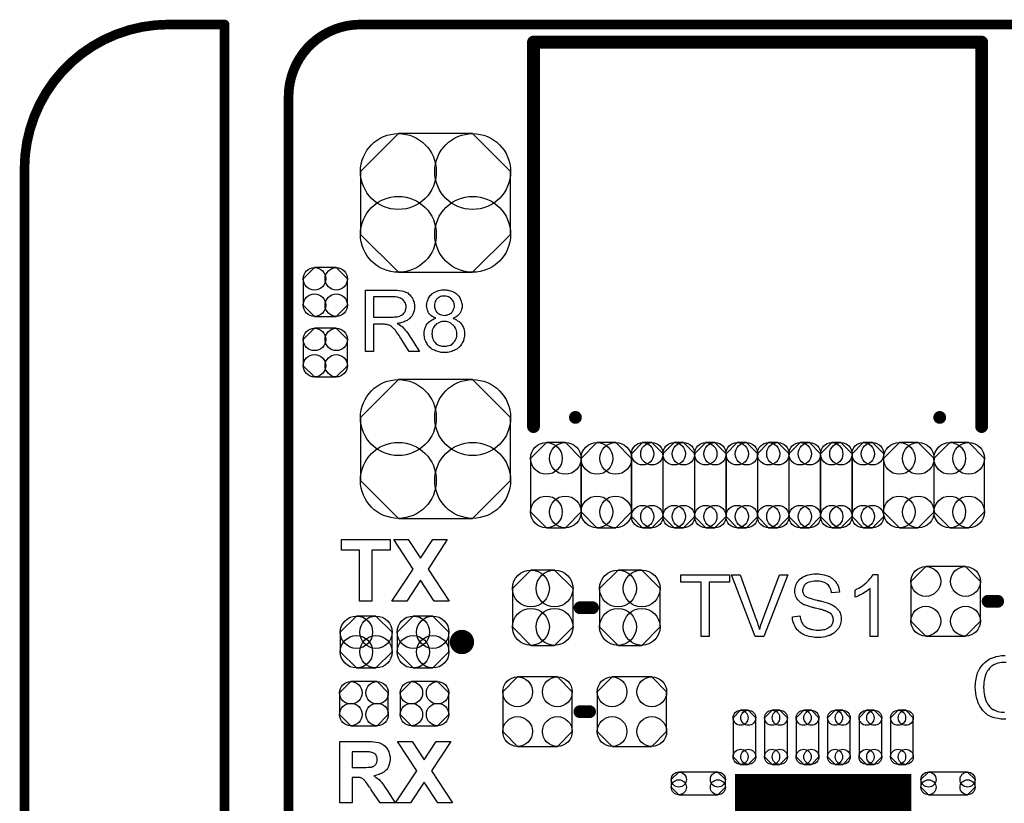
# Model space of a CAD drawing. Extents: x -0.07 to 0.95, y -0.15 to 2.1.
# Tile 25 of 26: x -0.05 to 0.56, y 1.61 to 2.1. Entities that reach past the tile are written whole.
import ezdxf

# ---------------------------------------------------------------- set-up
doc = ezdxf.new("R2010")
doc.units = 0
doc.layers.get('0').update_dxf_attribs({"linetype": 'CONTINUOUS'})
for name, color, linetype in [('gko', 6, 'CONTINUOUS'), ('gto', 2, 'CONTINUOUS'), ('gts', 1, 'CONTINUOUS')]:
    doc.layers.add(name, color=color, linetype=linetype)

# ---------------------------------------------------------------- blocks, each defined once
blk = doc.blocks.new('D63')
at = {"const_width": 0.003}
blk.add_lwpolyline([(-0.0015, 0, 1), (0.0015, 0, 1)], format="xyb", close=True, dxfattribs=at)
blk = doc.blocks.new('D56')
at = {"const_width": 0.005}
blk.add_lwpolyline([(-0.0025, 0, 1), (0.0025, 0, 1)], format="xyb", close=True, dxfattribs=at)
blk = doc.blocks.new('D74')
at = {"const_width": 0.004}
blk.add_lwpolyline([(-0.002, 0, 1), (0.002, 0, 1)], format="xyb", close=True, dxfattribs=at)
blk = doc.blocks.new('D96')
at = {"const_width": 0.1102}
blk.add_lwpolyline([(-0.0551, 0), (0.0551, 0)], dxfattribs=at)
blk = doc.blocks.new('D110')
blk.add_lwpolyline([(0.0469, -0.0196), (0.0469, 0.0196), (0.0232, 0.0433), (-0.0232, 0.0433), (-0.0469, 0.0196), (-0.0469, -0.0196), (-0.0232, -0.0433), (0.0232, -0.0433)], close=True)
for centre in [(-0.0232, 0.0196), (0.0232, 0.0196), (-0.0232, -0.0196), (0.0232, -0.0196)]:
    blk.add_circle(centre, 0.0237)
blk = doc.blocks.new('D111')
blk.add_lwpolyline([(-0.0059, -0.0266), (0.0059, -0.0266), (0.0158, -0.0167), (0.0158, 0.0167), (0.0059, 0.0266), (-0.0059, 0.0266), (-0.0158, 0.0167), (-0.0158, -0.0167)], close=True)
for centre in [(-0.0059, 0.0167), (0.0059, 0.0167), (-0.0059, -0.0167), (0.0059, -0.0167)]:
    blk.add_circle(centre, 0.0099)
blk = doc.blocks.new('D112')
blk.add_lwpolyline([(-0.0029, -0.0266), (0.0029, -0.0266), (0.0099, -0.0196), (0.0099, 0.0196), (0.0029, 0.0266), (-0.0029, 0.0266), (-0.0099, 0.0196), (-0.0099, -0.0196)], close=True)
for centre in [(-0.0029, 0.0196), (0.0029, 0.0196), (-0.0029, -0.0196), (0.0029, -0.0196)]:
    blk.add_circle(centre, 0.007)
blk = doc.blocks.new('D115')
blk.add_lwpolyline([(0.0152, -0.0068), (0.0152, 0.0068), (0.0082, 0.0138), (-0.0082, 0.0138), (-0.0152, 0.0068), (-0.0152, -0.0068), (-0.0082, -0.0138), (0.0082, -0.0138)], close=True)
for centre in [(-0.0082, 0.0068), (0.0082, 0.0068), (-0.0082, -0.0068), (0.0082, -0.0068)]:
    blk.add_circle(centre, 0.007)
blk = doc.blocks.new('D119')
blk.add_lwpolyline([(-0.0061, -0.0162), (0.0061, -0.0162), (0.0162, -0.0061), (0.0162, 0.0061), (0.0061, 0.0162), (-0.0061, 0.0162), (-0.0162, 0.0061), (-0.0162, -0.0061)], close=True)
for centre in [(-0.0061, 0.0061), (0.0061, 0.0061), (-0.0061, -0.0061), (0.0061, -0.0061)]:
    blk.add_circle(centre, 0.0101)
blk = doc.blocks.new('D121')
blk.add_lwpolyline([(0.0217, -0.0124), (0.0217, 0.0124), (0.0124, 0.0217), (-0.0124, 0.0217), (-0.0217, 0.0124), (-0.0217, -0.0124), (-0.0124, -0.0217), (0.0124, -0.0217)], close=True)
for centre in [(-0.0124, 0.0124), (0.0124, 0.0124), (-0.0124, -0.0124), (0.0124, -0.0124)]:
    blk.add_circle(centre, 0.0093)
blk = doc.blocks.new('D122')
blk.add_lwpolyline([(-0.0068, -0.0152), (0.0068, -0.0152), (0.0138, -0.0082), (0.0138, 0.0082), (0.0068, 0.0152), (-0.0068, 0.0152), (-0.0138, 0.0082), (-0.0138, -0.0082)], close=True)
for centre in [(-0.0068, 0.0082), (0.0068, 0.0082), (-0.0068, -0.0082), (0.0068, -0.0082)]:
    blk.add_circle(centre, 0.007)
blk = doc.blocks.new('D123')
blk.add_lwpolyline([(0.0189, -0.012), (0.0189, 0.012), (0.0074, 0.0235), (-0.0074, 0.0235), (-0.0189, 0.012), (-0.0189, -0.012), (-0.0074, -0.0235), (0.0074, -0.0235)], close=True)
for centre in [(-0.0074, 0.012), (0.0074, 0.012), (-0.0074, -0.012), (0.0074, -0.012)]:
    blk.add_circle(centre, 0.0115)
blk = doc.blocks.new('D125')
blk.add_lwpolyline([(0.0122, 0.0071), (-0.0122, 0.0071), (-0.0169, 0.0024), (-0.0169, -0.0024), (-0.0122, -0.0071), (0.0122, -0.0071), (0.0169, -0.0024), (0.0169, 0.0024)], close=True)
for centre in [(-0.0122, 0.0024), (0.0122, 0.0024), (-0.0122, -0.0024), (0.0122, -0.0024)]:
    blk.add_circle(centre, 0.0047)
blk = doc.blocks.new('D126')
blk.add_lwpolyline([(-0.0071, 0.0122), (-0.0071, -0.0122), (-0.0024, -0.0169), (0.0024, -0.0169), (0.0071, -0.0122), (0.0071, 0.0122), (0.0024, 0.0169), (-0.0024, 0.0169)], close=True)
for centre in [(-0.0024, 0.0122), (0.0024, 0.0122), (-0.0024, -0.0122), (0.0024, -0.0122)]:
    blk.add_circle(centre, 0.0047)

msp = doc.modelspace()

# ---------------------------------------------------------------- linework, layer by layer
at = {"layer": 'gko', "color": 6, "const_width": 0.006}
for points in [[(0.041, 2.1, 0.414214), (-0.049, 2.01)], [(0.161, 2.1, 0.414214), (0.116, 2.055)]]:
    msp.add_lwpolyline(points, format="xyb", dxfattribs=at)
for points in [[(0.041, 2.1), (0.041, 2.1)], [(0.041, 2.1), (0.041, 2.1)], [(0.041, 2.1), (0.076, 2.1)], [(0.076, 0.9764), (0.076, 2.1)], [(0.161, 2.1), (0.161, 2.1)], [(0.161, 2.1), (0.161, 2.1)], [(0.161, 2.1), (0.741, 2.1)], [(0.116, 1), (0.116, 2.055)], [(-0.049, -0.15), (-0.049, 2.01)]]:
    msp.add_lwpolyline(points, dxfattribs=at)
at = {"layer": 'gto', "color": 2}
for points, const_width in [([(0.269, 2.089), (0.409, 2.089)], 0.008), ([(0.269, 1.849), (0.269, 2.089)], 0.008), ([(0.409, 2.089), (0.549, 2.089)], 0.008), ([(0.549, 1.849), (0.549, 2.089)], 0.008), ([(0.553, 1.7399), (0.559, 1.7399)], 0.008), ([(0.2981, 1.7359), (0.3059, 1.7359)], 0.008), ([(0.2217, 1.7145), (0.2217, 1.7145)], 0.01), ([(0.2269, 1.7145), (0.2269, 1.7145)], 0.01), ([(0.2269, 1.7145), (0.2269, 1.7145)], 0.01), ([(0.298, 1.671), (0.304, 1.671)], 0.008)]:
    msp.add_lwpolyline(points, dxfattribs=dict(at, const_width=const_width))
for points in [[(0.1823, 1.9342), (0.1828, 1.9342), (0.1839, 1.9341), (0.1851, 1.934), (0.1865, 1.9338), (0.1877, 1.9335), (0.1883, 1.9334), (0.1888, 1.9332), (0.1889, 1.9332), (0.1889, 1.9331), (0.1893, 1.933), (0.1898, 1.9327), (0.1904, 1.9324), (0.191, 1.9319), (0.1918, 1.9312), (0.1924, 1.9304), (0.1931, 1.9295), (0.1931, 1.9295), (0.1931, 1.9294), (0.1934, 1.9291), (0.1936, 1.9285), (0.1939, 1.9278), (0.1942, 1.927), (0.1945, 1.926), (0.1946, 1.9249), (0.1947, 1.9238), (0.1947, 1.9237), (0.1947, 1.9236), (0.1947, 1.9234), (0.1946, 1.9231), (0.1946, 1.9227), (0.1946, 1.9223), (0.1944, 1.9214), (0.194, 1.9203), (0.1936, 1.9191), (0.1929, 1.9179), (0.1925, 1.9174), (0.192, 1.9168), (0.192, 1.9168), (0.1919, 1.9167), (0.1918, 1.9165), (0.1915, 1.9164), (0.1912, 1.9161), (0.1909, 1.9159), (0.1905, 1.9156), (0.19, 1.9153), (0.1895, 1.915), (0.1889, 1.9148), (0.1882, 1.9144), (0.1875, 1.9141), (0.1866, 1.9139), (0.1858, 1.9136), (0.1849, 1.9135), (0.1839, 1.9133), (0.184, 1.9133), (0.1842, 1.9131), (0.1845, 1.9129), (0.185, 1.9127), (0.186, 1.9121), (0.1865, 1.9117), (0.1869, 1.9114), (0.187, 1.9113), (0.1873, 1.911), (0.1878, 1.9105), (0.1883, 1.91), (0.1889, 1.9092), (0.1896, 1.9084), (0.1904, 1.9074), (0.1911, 1.9063), (0.1977, 1.8958), (0.1914, 1.8958), (0.1864, 1.9038), (0.1864, 1.9039), (0.1863, 1.904), (0.1861, 1.9042), (0.186, 1.9044), (0.1856, 1.905), (0.1851, 1.9058), (0.1845, 1.9066), (0.1839, 1.9075), (0.1833, 1.9083), (0.1827, 1.9091), (0.1826, 1.9092), (0.1825, 1.9094), (0.1822, 1.9097), (0.1818, 1.9101), (0.181, 1.9109), (0.1805, 1.9113), (0.1801, 1.9117), (0.18, 1.9117), (0.1799, 1.9118), (0.1797, 1.9119), (0.1794, 1.912), (0.179, 1.9122), (0.1787, 1.9124), (0.1778, 1.9126), (0.1777, 1.9126), (0.1776, 1.9127), (0.1774, 1.9127), (0.1771, 1.9128), (0.1767, 1.9128), (0.1763, 1.9128), (0.1757, 1.9129), (0.1691, 1.9129), (0.1691, 1.8958), (0.164, 1.8958), (0.164, 1.9342), (0.1818, 1.9342), (0.1823, 1.9342)], [(0.2141, 1.9344), (0.2145, 1.9343), (0.215, 1.9342), (0.2156, 1.9342), (0.2161, 1.934), (0.2174, 1.9337), (0.2188, 1.9332), (0.2194, 1.9329), (0.2201, 1.9325), (0.2207, 1.932), (0.2213, 1.9315), (0.2214, 1.9314), (0.2214, 1.9314), (0.2216, 1.9312), (0.2218, 1.931), (0.2221, 1.9306), (0.2223, 1.9303), (0.2229, 1.9295), (0.2234, 1.9284), (0.2239, 1.9272), (0.2243, 1.9258), (0.2244, 1.9251), (0.2244, 1.9243), (0.2244, 1.9242), (0.2244, 1.9242), (0.2244, 1.9239), (0.2244, 1.9234), (0.2243, 1.9228), (0.2241, 1.922), (0.2238, 1.9212), (0.2235, 1.9204), (0.223, 1.9196), (0.2229, 1.9195), (0.2227, 1.9193), (0.2224, 1.919), (0.2219, 1.9185), (0.2213, 1.918), (0.2206, 1.9175), (0.2198, 1.917), (0.2188, 1.9166), (0.2188, 1.9166), (0.2189, 1.9165), (0.2191, 1.9165), (0.2193, 1.9164), (0.22, 1.9161), (0.2208, 1.9157), (0.2216, 1.9151), (0.2225, 1.9145), (0.2233, 1.9138), (0.2241, 1.9129), (0.2241, 1.9128), (0.2242, 1.9128), (0.2244, 1.9124), (0.2247, 1.9119), (0.2251, 1.9112), (0.2254, 1.9103), (0.2257, 1.9092), (0.2259, 1.908), (0.226, 1.9068), (0.226, 1.9067), (0.226, 1.9065), (0.226, 1.9063), (0.2259, 1.9059), (0.2259, 1.9055), (0.2258, 1.905), (0.2257, 1.9045), (0.2255, 1.9039), (0.2252, 1.9026), (0.2249, 1.9019), (0.2245, 1.9012), (0.2241, 1.9005), (0.2237, 1.8998), (0.2231, 1.8992), (0.2225, 1.8985), (0.2224, 1.8984), (0.2223, 1.8983), (0.2222, 1.8982), (0.2219, 1.898), (0.2215, 1.8977), (0.2211, 1.8974), (0.2206, 1.8972), (0.2201, 1.8968), (0.2194, 1.8965), (0.2187, 1.8962), (0.2179, 1.8959), (0.2172, 1.8957), (0.2163, 1.8955), (0.2153, 1.8953), (0.2144, 1.8952), (0.2133, 1.8952), (0.2128, 1.8952), (0.2124, 1.8952), (0.2119, 1.8953), (0.2113, 1.8953), (0.2107, 1.8954), (0.2101, 1.8956), (0.2086, 1.896), (0.2078, 1.8963), (0.2071, 1.8966), (0.2063, 1.8969), (0.2055, 1.8974), (0.2048, 1.8979), (0.2041, 1.8985), (0.2041, 1.8986), (0.204, 1.8987), (0.2038, 1.8988), (0.2036, 1.8991), (0.2033, 1.8994), (0.203, 1.8998), (0.2027, 1.9003), (0.2024, 1.9008), (0.2021, 1.9014), (0.2018, 1.9021), (0.2012, 1.9034), (0.201, 1.9043), (0.2009, 1.9051), (0.2007, 1.906), (0.2007, 1.9069), (0.2007, 1.9069), (0.2007, 1.907), (0.2007, 1.9073), (0.2007, 1.9075), (0.2007, 1.9078), (0.2008, 1.9082), (0.2009, 1.9091), (0.2011, 1.9101), (0.2015, 1.9111), (0.202, 1.9122), (0.2026, 1.9131), (0.2026, 1.9132), (0.2027, 1.9133), (0.2029, 1.9135), (0.2033, 1.914), (0.204, 1.9145), (0.2047, 1.9151), (0.2057, 1.9157), (0.2067, 1.9162), (0.208, 1.9166), (0.208, 1.9166), (0.2079, 1.9166), (0.2077, 1.9167), (0.2075, 1.9168), (0.207, 1.917), (0.2063, 1.9174), (0.2056, 1.9178), (0.2049, 1.9184), (0.2042, 1.919), (0.2036, 1.9196), (0.2036, 1.9198), (0.2034, 1.92), (0.2032, 1.9204), (0.203, 1.921), (0.2027, 1.9217), (0.2025, 1.9225), (0.2023, 1.9235), (0.2022, 1.9245), (0.2022, 1.9245), (0.2022, 1.9246), (0.2022, 1.9249), (0.2023, 1.9252), (0.2024, 1.9255), (0.2024, 1.926), (0.2026, 1.9269), (0.203, 1.928), (0.2035, 1.9292), (0.2038, 1.9298), (0.2042, 1.9304), (0.2047, 1.931), (0.2052, 1.9315), (0.2053, 1.9316), (0.2054, 1.9316), (0.2056, 1.9318), (0.2058, 1.932), (0.2061, 1.9322), (0.2065, 1.9324), (0.2069, 1.9327), (0.2073, 1.933), (0.2079, 1.9332), (0.2085, 1.9335), (0.2092, 1.9337), (0.2099, 1.934), (0.2115, 1.9343), (0.2123, 1.9344), (0.2132, 1.9344), (0.2137, 1.9344), (0.2141, 1.9344)], [(0.1812, 1.93), (0.1691, 1.93), (0.1691, 1.9173), (0.1805, 1.9173), (0.1812, 1.9173), (0.182, 1.9174), (0.1829, 1.9174), (0.1838, 1.9175), (0.1846, 1.9177), (0.1854, 1.9179), (0.1855, 1.918), (0.1858, 1.9181), (0.1861, 1.9183), (0.1865, 1.9185), (0.187, 1.9188), (0.1875, 1.9192), (0.188, 1.9197), (0.1884, 1.9203), (0.1885, 1.9203), (0.1886, 1.9205), (0.1888, 1.9209), (0.189, 1.9213), (0.1891, 1.9218), (0.1893, 1.9224), (0.1894, 1.923), (0.1895, 1.9237), (0.1895, 1.9238), (0.1895, 1.9238), (0.1894, 1.9241), (0.1894, 1.9246), (0.1893, 1.9253), (0.189, 1.926), (0.1886, 1.9267), (0.1881, 1.9275), (0.1875, 1.9282), (0.1874, 1.9282), (0.1871, 1.9285), (0.1866, 1.9287), (0.1859, 1.9291), (0.1851, 1.9294), (0.184, 1.9297), (0.1827, 1.9299), (0.1812, 1.93)], [(0.2133, 1.9305), (0.2129, 1.9305), (0.2124, 1.9304), (0.2117, 1.9303), (0.211, 1.9301), (0.2102, 1.9298), (0.2095, 1.9294), (0.2088, 1.9287), (0.2087, 1.9287), (0.2085, 1.9285), (0.2082, 1.9281), (0.208, 1.9276), (0.2076, 1.927), (0.2073, 1.9262), (0.2071, 1.9255), (0.2071, 1.9246), (0.2071, 1.9245), (0.2071, 1.9245), (0.2071, 1.9241), (0.2072, 1.9236), (0.2073, 1.923), (0.2075, 1.9223), (0.2078, 1.9216), (0.2082, 1.9208), (0.2088, 1.9201), (0.2088, 1.9201), (0.2091, 1.9199), (0.2095, 1.9196), (0.21, 1.9193), (0.2107, 1.919), (0.2115, 1.9187), (0.2123, 1.9185), (0.2133, 1.9184), (0.2135, 1.9184), (0.2138, 1.9185), (0.2143, 1.9185), (0.2149, 1.9186), (0.2157, 1.9189), (0.2164, 1.9191), (0.2172, 1.9196), (0.2178, 1.9201), (0.2179, 1.9202), (0.2181, 1.9205), (0.2184, 1.9208), (0.2187, 1.9213), (0.2191, 1.9219), (0.2193, 1.9226), (0.2196, 1.9235), (0.2196, 1.9244), (0.2196, 1.9244), (0.2196, 1.9245), (0.2196, 1.9248), (0.2195, 1.9253), (0.2194, 1.9259), (0.2192, 1.9266), (0.2188, 1.9273), (0.2184, 1.928), (0.2178, 1.9287), (0.2177, 1.9288), (0.2174, 1.929), (0.2171, 1.9293), (0.2166, 1.9296), (0.2159, 1.93), (0.2152, 1.9302), (0.2143, 1.9305), (0.2133, 1.9305)], [(0.2132, 1.9146), (0.2128, 1.9146), (0.2126, 1.9145), (0.212, 1.9145), (0.2112, 1.9143), (0.2103, 1.914), (0.2095, 1.9136), (0.2085, 1.9131), (0.2077, 1.9124), (0.2076, 1.9123), (0.2073, 1.912), (0.207, 1.9115), (0.2066, 1.9109), (0.2062, 1.91), (0.2058, 1.9091), (0.2056, 1.908), (0.2055, 1.9069), (0.2055, 1.9068), (0.2055, 1.9065), (0.2056, 1.9062), (0.2056, 1.9057), (0.2057, 1.905), (0.2059, 1.9044), (0.2061, 1.9037), (0.2064, 1.903), (0.2065, 1.9029), (0.2066, 1.9027), (0.2068, 1.9023), (0.2071, 1.9019), (0.2075, 1.9014), (0.208, 1.9009), (0.2086, 1.9005), (0.2092, 1.9001), (0.2093, 1.9), (0.2096, 1.8999), (0.21, 1.8997), (0.2105, 1.8996), (0.2111, 1.8994), (0.2118, 1.8992), (0.2126, 1.8991), (0.2133, 1.8991), (0.2137, 1.8991), (0.2139, 1.8991), (0.2146, 1.8992), (0.2153, 1.8993), (0.2162, 1.8996), (0.2172, 1.8999), (0.2181, 1.9005), (0.2189, 1.9012), (0.2191, 1.9013), (0.2193, 1.9016), (0.2197, 1.9021), (0.2201, 1.9027), (0.2204, 1.9035), (0.2208, 1.9044), (0.2211, 1.9055), (0.2212, 1.9067), (0.2212, 1.9068), (0.2212, 1.9069), (0.2212, 1.907), (0.2211, 1.9073), (0.2211, 1.9079), (0.2209, 1.9087), (0.2206, 1.9095), (0.2202, 1.9105), (0.2197, 1.9114), (0.2189, 1.9123), (0.2188, 1.9124), (0.2185, 1.9126), (0.218, 1.913), (0.2173, 1.9135), (0.2165, 1.9139), (0.2155, 1.9143), (0.2144, 1.9145), (0.2132, 1.9146)], [(0.1795, 1.7719), (0.1681, 1.7719), (0.1681, 1.74), (0.1604, 1.74), (0.1604, 1.7719), (0.149, 1.7719), (0.149, 1.7784), (0.1795, 1.7784), (0.1795, 1.7719)], [(0.2031, 1.76), (0.2163, 1.74), (0.2069, 1.74), (0.1985, 1.753), (0.1899, 1.74), (0.1806, 1.74), (0.1938, 1.76), (0.1818, 1.7784), (0.1908, 1.7784), (0.1985, 1.7669), (0.2061, 1.7784), (0.2151, 1.7784), (0.2031, 1.76)], [(0.3914, 1.7519), (0.3788, 1.7519), (0.3788, 1.718), (0.3737, 1.718), (0.3737, 1.7519), (0.361, 1.7519), (0.361, 1.7564), (0.3914, 1.7564), (0.3914, 1.7519)], [(0.4129, 1.718), (0.4076, 1.718), (0.3927, 1.7564), (0.3982, 1.7564), (0.4082, 1.7285), (0.4082, 1.7284), (0.4083, 1.7283), (0.4083, 1.7282), (0.4085, 1.7279), (0.4085, 1.7276), (0.4086, 1.7273), (0.4089, 1.7264), (0.4092, 1.7255), (0.4096, 1.7244), (0.4102, 1.7222), (0.4102, 1.7223), (0.4103, 1.7224), (0.4103, 1.7226), (0.4104, 1.7228), (0.4106, 1.7234), (0.4108, 1.7242), (0.4111, 1.7252), (0.4114, 1.7262), (0.4118, 1.7273), (0.4123, 1.7285), (0.4227, 1.7564), (0.4279, 1.7564), (0.4129, 1.718)], [(0.4468, 1.757), (0.4472, 1.757), (0.4482, 1.7569), (0.4494, 1.7567), (0.4506, 1.7565), (0.452, 1.7561), (0.4532, 1.7557), (0.4532, 1.7557), (0.4534, 1.7556), (0.4535, 1.7555), (0.4537, 1.7554), (0.4543, 1.7551), (0.455, 1.7546), (0.4558, 1.7541), (0.4567, 1.7534), (0.4575, 1.7525), (0.4582, 1.7516), (0.4582, 1.7515), (0.4582, 1.7515), (0.4583, 1.7513), (0.4585, 1.7511), (0.4587, 1.7506), (0.4591, 1.7499), (0.4595, 1.749), (0.4597, 1.7479), (0.46, 1.7468), (0.4601, 1.7456), (0.4552, 1.7452), (0.4552, 1.7453), (0.4552, 1.7454), (0.4552, 1.7455), (0.4551, 1.7458), (0.455, 1.7464), (0.4547, 1.7472), (0.4544, 1.7481), (0.4539, 1.749), (0.4533, 1.7499), (0.4525, 1.7506), (0.4524, 1.7507), (0.4521, 1.7509), (0.4516, 1.7512), (0.4509, 1.7516), (0.4499, 1.7519), (0.4488, 1.7522), (0.4474, 1.7525), (0.4459, 1.7525), (0.4451, 1.7525), (0.4448, 1.7525), (0.4443, 1.7524), (0.4433, 1.7523), (0.4422, 1.7521), (0.4411, 1.7518), (0.44, 1.7514), (0.4396, 1.7511), (0.4391, 1.7508), (0.439, 1.7507), (0.4388, 1.7505), (0.4385, 1.7501), (0.4381, 1.7497), (0.4378, 1.7491), (0.4374, 1.7484), (0.4372, 1.7476), (0.4371, 1.7467), (0.4371, 1.7466), (0.4371, 1.7464), (0.4371, 1.746), (0.4373, 1.7456), (0.4374, 1.745), (0.4377, 1.7445), (0.438, 1.7439), (0.4385, 1.7434), (0.4386, 1.7433), (0.4389, 1.7431), (0.4391, 1.743), (0.4393, 1.7429), (0.4396, 1.7427), (0.44, 1.7425), (0.4405, 1.7423), (0.4411, 1.7421), (0.4417, 1.7419), (0.4424, 1.7416), (0.4432, 1.7414), (0.4441, 1.7411), (0.4451, 1.7409), (0.4462, 1.7406), (0.4462, 1.7406), (0.4465, 1.7405), (0.4468, 1.7405), (0.4472, 1.7404), (0.4477, 1.7403), (0.4483, 1.7401), (0.4489, 1.7399), (0.4496, 1.7398), (0.451, 1.7394), (0.4524, 1.739), (0.4531, 1.7388), (0.4537, 1.7385), (0.4542, 1.7384), (0.4547, 1.7381), (0.4547, 1.7381), (0.4549, 1.7381), (0.455, 1.738), (0.4552, 1.7379), (0.4558, 1.7375), (0.4566, 1.7371), (0.4574, 1.7365), (0.4582, 1.7358), (0.459, 1.735), (0.4597, 1.7342), (0.4597, 1.7341), (0.46, 1.7338), (0.4602, 1.7333), (0.4605, 1.7327), (0.4608, 1.7319), (0.4611, 1.7309), (0.4612, 1.7299), (0.4613, 1.7288), (0.4613, 1.7287), (0.4613, 1.7287), (0.4613, 1.7285), (0.4613, 1.7283), (0.4612, 1.7277), (0.4611, 1.7269), (0.4608, 1.726), (0.4606, 1.725), (0.4601, 1.7241), (0.4595, 1.723), (0.4595, 1.7229), (0.4595, 1.7229), (0.4592, 1.7226), (0.4588, 1.7221), (0.4582, 1.7215), (0.4575, 1.7208), (0.4566, 1.7201), (0.4556, 1.7194), (0.4545, 1.7188), (0.4544, 1.7188), (0.4543, 1.7188), (0.4541, 1.7187), (0.4539, 1.7186), (0.4536, 1.7185), (0.4532, 1.7183), (0.4523, 1.7181), (0.4512, 1.7178), (0.45, 1.7176), (0.4486, 1.7174), (0.4471, 1.7173), (0.4462, 1.7173), (0.4457, 1.7174), (0.4452, 1.7174), (0.4447, 1.7174), (0.444, 1.7175), (0.4426, 1.7177), (0.4412, 1.7179), (0.4398, 1.7183), (0.4384, 1.7188), (0.4383, 1.7188), (0.4382, 1.7189), (0.438, 1.719), (0.4378, 1.7191), (0.4371, 1.7194), (0.4364, 1.7199), (0.4355, 1.7206), (0.4345, 1.7214), (0.4336, 1.7223), (0.4328, 1.7234), (0.4328, 1.7234), (0.4327, 1.7235), (0.4327, 1.7237), (0.4325, 1.7239), (0.4324, 1.7242), (0.4322, 1.7245), (0.4318, 1.7254), (0.4314, 1.7264), (0.4311, 1.7276), (0.4309, 1.7289), (0.4308, 1.7303), (0.4355, 1.7308), (0.4355, 1.7307), (0.4355, 1.7307), (0.4356, 1.7305), (0.4356, 1.7303), (0.4357, 1.7298), (0.4359, 1.729), (0.4361, 1.7283), (0.4363, 1.7275), (0.4367, 1.7267), (0.4371, 1.726), (0.4371, 1.7259), (0.4373, 1.7257), (0.4376, 1.7253), (0.438, 1.7249), (0.4386, 1.7244), (0.4392, 1.7239), (0.44, 1.7234), (0.4409, 1.723), (0.441, 1.723), (0.441, 1.7229), (0.4412, 1.7229), (0.4414, 1.7228), (0.4419, 1.7227), (0.4426, 1.7224), (0.4435, 1.7222), (0.4445, 1.7221), (0.4456, 1.7219), (0.4469, 1.7219), (0.4474, 1.7219), (0.4479, 1.7219), (0.4486, 1.722), (0.4494, 1.7221), (0.4502, 1.7222), (0.4511, 1.7224), (0.452, 1.7227), (0.4521, 1.7228), (0.4524, 1.7229), (0.4527, 1.7231), (0.4532, 1.7233), (0.4537, 1.7237), (0.4543, 1.7241), (0.4549, 1.7245), (0.4553, 1.7251), (0.4554, 1.7252), (0.4555, 1.7254), (0.4556, 1.7257), (0.4558, 1.7261), (0.4561, 1.7265), (0.4562, 1.7271), (0.4563, 1.7277), (0.4564, 1.7284), (0.4564, 1.7284), (0.4564, 1.7287), (0.4563, 1.729), (0.4563, 1.7295), (0.4561, 1.7299), (0.456, 1.7305), (0.4557, 1.731), (0.4553, 1.7315), (0.4552, 1.7316), (0.4551, 1.7318), (0.4549, 1.732), (0.4545, 1.7323), (0.454, 1.7327), (0.4534, 1.733), (0.4527, 1.7334), (0.4519, 1.7338), (0.4518, 1.7338), (0.4515, 1.7339), (0.4511, 1.734), (0.4508, 1.7341), (0.4504, 1.7342), (0.45, 1.7344), (0.4495, 1.7345), (0.449, 1.7347), (0.4483, 1.7348), (0.4476, 1.735), (0.4469, 1.7352), (0.446, 1.7354), (0.445, 1.7356), (0.445, 1.7356), (0.4448, 1.7357), (0.4445, 1.7358), (0.4442, 1.7359), (0.4437, 1.736), (0.4433, 1.7361), (0.4421, 1.7364), (0.4409, 1.7368), (0.4396, 1.7372), (0.4385, 1.7376), (0.438, 1.7378), (0.4376, 1.738), (0.4375, 1.738), (0.4375, 1.7381), (0.4371, 1.7383), (0.4366, 1.7386), (0.4361, 1.739), (0.4354, 1.7395), (0.4348, 1.7401), (0.4341, 1.7409), (0.4335, 1.7416), (0.4335, 1.7418), (0.4333, 1.742), (0.4331, 1.7425), (0.4329, 1.743), (0.4327, 1.7438), (0.4324, 1.7446), (0.4323, 1.7455), (0.4322, 1.7464), (0.4322, 1.7465), (0.4322, 1.7465), (0.4322, 1.7467), (0.4322, 1.7469), (0.4323, 1.7475), (0.4324, 1.7482), (0.4326, 1.749), (0.4329, 1.75), (0.4333, 1.7509), (0.4338, 1.7519), (0.4338, 1.7519), (0.4339, 1.752), (0.4341, 1.7523), (0.4345, 1.7527), (0.435, 1.7533), (0.4357, 1.7539), (0.4365, 1.7546), (0.4375, 1.7552), (0.4386, 1.7557), (0.4387, 1.7557), (0.4388, 1.7558), (0.439, 1.7559), (0.4392, 1.756), (0.4395, 1.7561), (0.4399, 1.7562), (0.4407, 1.7564), (0.4418, 1.7566), (0.443, 1.7569), (0.4442, 1.757), (0.4457, 1.7571), (0.4464, 1.7571), (0.4468, 1.757)], [(0.4841, 1.718), (0.4794, 1.718), (0.4794, 1.748), (0.4793, 1.748), (0.479, 1.7477), (0.4787, 1.7474), (0.4782, 1.747), (0.4775, 1.7465), (0.4768, 1.746), (0.4759, 1.7454), (0.4749, 1.7448), (0.4748, 1.7448), (0.4748, 1.7447), (0.4744, 1.7445), (0.4739, 1.7442), (0.4732, 1.7439), (0.4724, 1.7435), (0.4716, 1.7431), (0.4708, 1.7427), (0.4699, 1.7424), (0.4699, 1.7469), (0.47, 1.7469), (0.4701, 1.747), (0.4703, 1.7471), (0.4706, 1.7472), (0.4709, 1.7474), (0.4713, 1.7476), (0.4723, 1.7482), (0.4734, 1.7488), (0.4745, 1.7496), (0.4757, 1.7505), (0.4768, 1.7514), (0.4769, 1.7515), (0.4769, 1.7515), (0.4771, 1.7517), (0.4773, 1.7519), (0.4778, 1.7524), (0.4785, 1.7531), (0.4792, 1.7539), (0.4799, 1.7547), (0.4805, 1.7556), (0.481, 1.7566), (0.4841, 1.7566), (0.4841, 1.718)], [(0.5641, 1.6664), (0.563, 1.6663), (0.5624, 1.6663), (0.562, 1.6664), (0.5615, 1.6664), (0.5609, 1.6664), (0.5602, 1.6666), (0.5594, 1.6667), (0.5578, 1.6669), (0.5562, 1.6674), (0.5545, 1.668), (0.5537, 1.6684), (0.5529, 1.6688), (0.5529, 1.6689), (0.5528, 1.6689), (0.5525, 1.6691), (0.5523, 1.6693), (0.552, 1.6696), (0.5516, 1.6699), (0.5512, 1.6703), (0.5507, 1.6707), (0.5503, 1.6712), (0.5498, 1.6717), (0.5488, 1.673), (0.5478, 1.6745), (0.547, 1.6762), (0.547, 1.6762), (0.5469, 1.6764), (0.5468, 1.6767), (0.5467, 1.677), (0.5466, 1.6774), (0.5464, 1.678), (0.5462, 1.6786), (0.546, 1.6793), (0.5458, 1.68), (0.5456, 1.6808), (0.5453, 1.6825), (0.5451, 1.6845), (0.545, 1.6865), (0.545, 1.6865), (0.545, 1.6868), (0.545, 1.6871), (0.5451, 1.6875), (0.5451, 1.688), (0.5451, 1.6886), (0.5452, 1.6893), (0.5453, 1.69), (0.5456, 1.6916), (0.5459, 1.6934), (0.5465, 1.6952), (0.5473, 1.6969), (0.5473, 1.697), (0.5474, 1.6971), (0.5475, 1.6974), (0.5477, 1.6976), (0.5479, 1.698), (0.5482, 1.6985), (0.5489, 1.6995), (0.5499, 1.7006), (0.551, 1.7017), (0.5523, 1.7028), (0.5538, 1.7037), (0.5538, 1.7038), (0.554, 1.7039), (0.5542, 1.704), (0.5545, 1.7041), (0.5549, 1.7043), (0.5554, 1.7045), (0.5559, 1.7047), (0.5565, 1.7049), (0.5572, 1.7051), (0.5579, 1.7054), (0.5595, 1.7057), (0.5613, 1.706), (0.5631, 1.7061), (0.5636, 1.7061)], [(0.5644, 1.7017), (0.563, 1.7017), (0.5625, 1.7017), (0.5623, 1.7017), (0.5619, 1.7017), (0.5614, 1.7016), (0.5604, 1.7015), (0.5592, 1.7012), (0.558, 1.7009), (0.5567, 1.7003), (0.5555, 1.6996), (0.5555, 1.6996), (0.5554, 1.6995), (0.555, 1.6992), (0.5545, 1.6987), (0.5539, 1.6981), (0.5532, 1.6972), (0.5525, 1.6963), (0.5519, 1.6951), (0.5514, 1.6939), (0.5514, 1.6938), (0.5513, 1.6937), (0.5513, 1.6935), (0.5512, 1.6933), (0.5511, 1.6929), (0.551, 1.6925), (0.5508, 1.6916), (0.5506, 1.6905), (0.5504, 1.6893), (0.5503, 1.6879), (0.5502, 1.6865), (0.5502, 1.6864), (0.5502, 1.6863), (0.5502, 1.686), (0.5502, 1.6856), (0.5503, 1.6853), (0.5503, 1.6848), (0.5503, 1.6842), (0.5504, 1.6836), (0.5505, 1.6823), (0.5508, 1.6808), (0.5512, 1.6794), (0.5516, 1.6779), (0.5516, 1.6779), (0.5517, 1.6778), (0.5518, 1.6776), (0.5519, 1.6773), (0.5522, 1.6767), (0.5527, 1.6759), (0.5533, 1.675), (0.5541, 1.674), (0.555, 1.6732), (0.556, 1.6724), (0.5561, 1.6724), (0.5562, 1.6724), (0.5564, 1.6723), (0.5566, 1.6722), (0.5569, 1.6721), (0.5572, 1.6719), (0.558, 1.6716), (0.559, 1.6712), (0.5601, 1.6709), (0.5613, 1.6707), (0.5626, 1.6707), (0.563, 1.6707), (0.5633, 1.6707)], [(0.1658, 1.6524), (0.1664, 1.6524), (0.167, 1.6523), (0.1678, 1.6523), (0.1692, 1.6521), (0.1707, 1.652), (0.1721, 1.6517), (0.1727, 1.6515), (0.1733, 1.6514), (0.1733, 1.6514), (0.1734, 1.6513), (0.1737, 1.6511), (0.1742, 1.6509), (0.1749, 1.6505), (0.1756, 1.65), (0.1763, 1.6494), (0.177, 1.6486), (0.1777, 1.6476), (0.1777, 1.6476), (0.1777, 1.6475), (0.1779, 1.6474), (0.178, 1.6472), (0.1782, 1.6466), (0.1786, 1.6459), (0.1789, 1.645), (0.1791, 1.644), (0.1794, 1.6429), (0.1794, 1.6416), (0.1794, 1.6416), (0.1794, 1.6415), (0.1794, 1.6412), (0.1794, 1.6409), (0.1794, 1.6405), (0.1793, 1.6401), (0.1791, 1.6391), (0.1788, 1.638), (0.1784, 1.6368), (0.1777, 1.6356), (0.1773, 1.635), (0.1769, 1.6345), (0.1768, 1.6344), (0.1767, 1.6344), (0.1766, 1.6342), (0.1764, 1.634), (0.1761, 1.6338), (0.1758, 1.6335), (0.1754, 1.6333), (0.175, 1.633), (0.1745, 1.6326), (0.1739, 1.6324), (0.1733, 1.6321), (0.1726, 1.6318), (0.1718, 1.6315), (0.171, 1.6313), (0.1702, 1.6311), (0.1693, 1.6309), (0.1693, 1.6309), (0.1694, 1.6309), (0.1697, 1.6307), (0.1701, 1.6304), (0.1707, 1.63), (0.1714, 1.6295), (0.172, 1.629), (0.1728, 1.6284), (0.1734, 1.6277), (0.1734, 1.6277), (0.1737, 1.6274), (0.174, 1.6269), (0.1745, 1.6263), (0.1752, 1.6254), (0.1755, 1.6249), (0.1759, 1.6243), (0.1764, 1.6237), (0.1768, 1.623), (0.1773, 1.6223), (0.1778, 1.6215), (0.1825, 1.614), (0.1732, 1.614), (0.1676, 1.6223), (0.1676, 1.6224), (0.1675, 1.6225), (0.1674, 1.6228), (0.1671, 1.623), (0.1669, 1.6234), (0.1666, 1.6238), (0.166, 1.6247), (0.1653, 1.6257), (0.1646, 1.6266), (0.164, 1.6274), (0.1638, 1.6277), (0.1635, 1.628), (0.1635, 1.628), (0.1634, 1.6282), (0.1632, 1.6284), (0.1629, 1.6287), (0.1625, 1.6289), (0.1621, 1.6292), (0.1617, 1.6294), (0.1612, 1.6296), (0.1612, 1.6296), (0.161, 1.6297), (0.1607, 1.6298), (0.1603, 1.6298), (0.1597, 1.6299), (0.159, 1.63), (0.1583, 1.63), (0.1558, 1.63), (0.1558, 1.614), (0.148, 1.614), (0.148, 1.6524), (0.1653, 1.6524), (0.1658, 1.6524)], [(0.2053, 1.634), (0.2185, 1.614), (0.2092, 1.614), (0.2007, 1.627), (0.1921, 1.614), (0.1828, 1.614), (0.1961, 1.634), (0.184, 1.6524), (0.1931, 1.6524), (0.2007, 1.6409), (0.2083, 1.6524), (0.2173, 1.6524), (0.2053, 1.634)], [(0.1646, 1.6459), (0.1558, 1.6459), (0.1558, 1.6361), (0.1633, 1.6361), (0.1644, 1.6362), (0.1656, 1.6363), (0.1668, 1.6363), (0.1673, 1.6364), (0.1677, 1.6364), (0.1681, 1.6365), (0.1684, 1.6366), (0.1685, 1.6366), (0.1686, 1.6367), (0.1689, 1.6368), (0.1692, 1.637), (0.1699, 1.6375), (0.1703, 1.6378), (0.1706, 1.6382), (0.1706, 1.6383), (0.1707, 1.6384), (0.1709, 1.6386), (0.171, 1.639), (0.1711, 1.6394), (0.1713, 1.6399), (0.1714, 1.6405), (0.1714, 1.6411), (0.1714, 1.6412), (0.1714, 1.6414), (0.1714, 1.6417), (0.1713, 1.6422), (0.1711, 1.6427), (0.171, 1.6432), (0.1707, 1.6437), (0.1704, 1.6442), (0.1703, 1.6442), (0.1702, 1.6444), (0.1699, 1.6446), (0.1696, 1.6449), (0.1692, 1.6451), (0.1687, 1.6454), (0.1681, 1.6456), (0.1674, 1.6457), (0.1674, 1.6457), (0.1672, 1.6458), (0.1669, 1.6458), (0.1664, 1.6459), (0.1651, 1.6459), (0.1646, 1.6459)]]:
    msp.add_lwpolyline(points, dxfattribs=at)
at = {"layer": 'gto', "color": 2, "const_width": 0.01}
for points in [[(0.2269, 1.7145, 1), (0.2217, 1.7145)], [(0.2217, 1.7145, 1), (0.2269, 1.7145)]]:
    msp.add_lwpolyline(points, format="xyb", dxfattribs=at)

# ---------------------------------------------------------------- block references
at = {"layer": 'gko'}
for p in [(0.041, 2.1), (0.041, 2.1), (0.041, 2.1), (0.041, 2.1), (0.076, 2.1), (0.076, 2.1), (0.161, 2.1), (0.161, 2.1), (0.161, 2.1), (0.161, 2.1), (0.116, 2.055), (0.116, 2.055), (-0.049, 2.01), (-0.049, 2.01)]:
    msp.add_blockref('D63', p, dxfattribs=at)
at = {"layer": 'gto'}
for name, p in [('D74', (0.269, 2.089)), ('D74', (0.269, 2.089)), ('D74', (0.409, 2.089)), ('D74', (0.409, 2.089)), ('D74', (0.549, 2.089)), ('D74', (0.549, 2.089)), ('D74', (0.269, 1.849)), ('D74', (0.549, 1.849)), ('D74', (0.553, 1.7399)), ('D74', (0.559, 1.7399)), ('D74', (0.2981, 1.7359)), ('D74', (0.3059, 1.7359)), ('D56', (0.2217, 1.7145)), ('D56', (0.2217, 1.7145)), ('D56', (0.2269, 1.7145)), ('D56', (0.2269, 1.7145)), ('D56', (0.2269, 1.7145)), ('D56', (0.2269, 1.7145)), ('D74', (0.298, 1.671)), ('D74', (0.304, 1.671))]:
    msp.add_blockref(name, p, dxfattribs=at)
at = {"layer": 'gts'}
for name, p in [('D110', (0.2078, 1.9886)), ('D122', (0.139, 1.933)), ('D122', (0.139, 1.8952)), ('D110', (0.2078, 1.835)), ('D74', (0.2952, 1.8547)), ('D74', (0.5228, 1.8547)), ('D111', (0.283, 1.8124)), ('D111', (0.3145, 1.8124)), ('D112', (0.3401, 1.8124)), ('D112', (0.3598, 1.8124)), ('D112', (0.3795, 1.8124)), ('D112', (0.3992, 1.8124)), ('D112', (0.4188, 1.8124)), ('D112', (0.4385, 1.8124)), ('D112', (0.4582, 1.8124)), ('D112', (0.4779, 1.8124)), ('D111', (0.5035, 1.8124)), ('D111', (0.535, 1.8124)), ('D123', (0.2748, 1.7359)), ('D123', (0.3292, 1.7359)), ('D121', (0.5265, 1.7399)), ('D119', (0.1645, 1.7145)), ('D119', (0.2, 1.7145)), ('D121', (0.2715, 1.671)), ('D121', (0.3305, 1.671)), ('D115', (0.1631, 1.676)), ('D115', (0.2009, 1.676)), ('D126', (0.4008, 1.655)), ('D126', (0.4205, 1.655)), ('D126', (0.4402, 1.655)), ('D126', (0.4598, 1.655)), ('D126', (0.4795, 1.655)), ('D126', (0.4992, 1.655)), ('D96', (0.45, 1.577)), ('D125', (0.372, 1.6262)), ('D125', (0.528, 1.6262))]:
    msp.add_blockref(name, p, dxfattribs=at)

doc.saveas('drawing.dxf')
